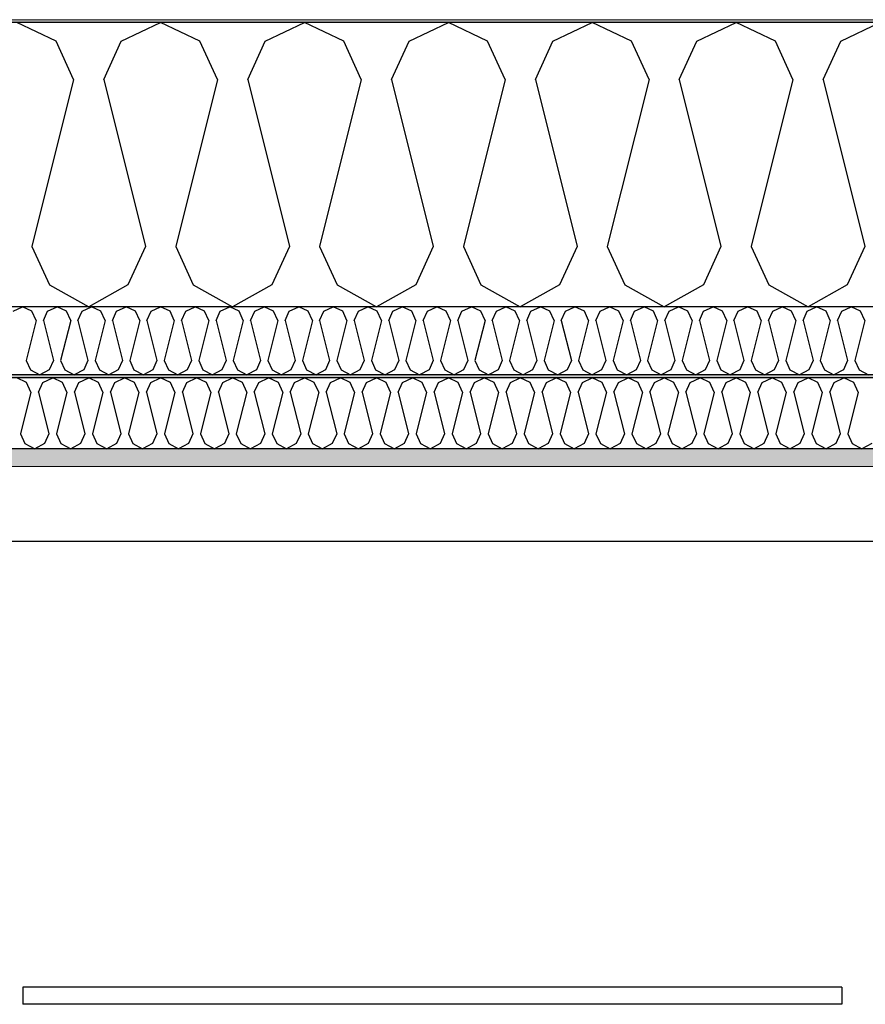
# Model space of a CAD drawing. Header units: millimetres. Extents: x -82116 to -58044, y -2070 to 12890.
# Tile 20 of 65: x -71753 to -71159, y 6214 to 6907. Entities that reach past the tile are written whole.
import ezdxf

# ---------------------------------------------------------------- set-up
doc = ezdxf.new("R2010")
doc.units = ezdxf.units.MM
doc.header["$LTSCALE"] = 0.5
doc.header["$MEASUREMENT"] = 0
doc.linetypes.add('PLINE', pattern=[0])
for name, color, linetype in [('223- Bjelker', 7, 'Continuous'), ('256- Faste himlinger og overflatebehandling (Skravur)(Nye konstruksjoner)', 7, 'Continuous'), ('256- Faste himlinger og overflatebehandling(Nye konstruksjoner)', 7, 'Continuous'), ('257- Systemhimlinger (Skravur)(Nye konstruksjoner)', 7, 'Continuous'), ('257- Systemhimlinger(Nye konstruksjoner)', 7, 'Continuous'), ('261- Primærkonstruksjon (tak)', 7, 'Continuous'), ('261- Primærkonstruksjon (tak) (Skravur)', 7, 'Continuous'), ('262- Taktekking (Skravur)(Nye konstruksjoner)', 7, 'Continuous')]:
    doc.layers.add(name, color=color, linetype=linetype)
doc.layers.add('236- Innvendig kledning og overflate(Nye konstruksjoner)', color=7, linetype='Continuous', lineweight=0)
doc.layers.add('262- Taktekking(Nye konstruksjoner)', color=7, linetype='Continuous', lineweight=0)
pattern_1 = [(0, (0, 0), (0, 43.30127), [0, -25]), (0, (12.5, 21.65), (0, 43.30127), [0, -25])]

# ---------------------------------------------------------------- blocks, each defined once
blk = doc.blocks.new('*X7')
at = {"layer": '261- Primærkonstruksjon (tak) (Skravur)', "linetype": 'PLINE'}
for p, q in [((-71727.88, 6891.98), (-71755.51, 6905.06)), ((-71681.95, 6891.98), (-71654.31, 6905.06)), ((-71626.67, 6891.98), (-71654.31, 6905.06)), ((-71580.74, 6891.98), (-71553.1, 6905.06)), ((-71525.46, 6891.98), (-71553.1, 6905.06)), ((-71479.53, 6891.98), (-71451.89, 6905.06)), ((-71424.26, 6891.98), (-71451.89, 6905.06)), ((-71378.33, 6891.98), (-71350.69, 6905.06)), ((-71323.05, 6891.98), (-71350.69, 6905.06)), ((-71277.12, 6891.98), (-71249.48, 6905.06)), ((-71221.84, 6891.98), (-71249.48, 6905.06)), ((-71175.91, 6891.98), (-71148.27, 6905.06)), ((-71715.54, 6864.88), (-71727.88, 6891.98)), ((-71694.28, 6864.88), (-71681.95, 6891.98)), ((-71614.34, 6864.88), (-71626.67, 6891.98)), ((-71593.07, 6864.88), (-71580.74, 6891.98)), ((-71513.13, 6864.88), (-71525.46, 6891.98)), ((-71491.87, 6864.88), (-71479.53, 6891.98)), ((-71411.92, 6864.88), (-71424.26, 6891.98)), ((-71390.66, 6864.88), (-71378.33, 6891.98)), ((-71310.72, 6864.88), (-71323.05, 6891.98)), ((-71289.45, 6864.88), (-71277.12, 6891.98)), ((-71209.51, 6864.88), (-71221.84, 6891.98)), ((-71188.25, 6864.88), (-71175.91, 6891.98)), ((-71715.54, 6864.88), (-71744.88, 6747.51)), ((-71694.28, 6864.88), (-71664.94, 6747.51)), ((-71614.34, 6864.88), (-71643.68, 6747.51)), ((-71593.07, 6864.88), (-71563.73, 6747.51)), ((-71513.13, 6864.88), (-71542.47, 6747.51)), ((-71491.87, 6864.88), (-71462.53, 6747.51)), ((-71411.92, 6864.88), (-71441.26, 6747.51)), ((-71390.66, 6864.88), (-71361.32, 6747.51)), ((-71310.72, 6864.88), (-71340.06, 6747.51)), ((-71289.45, 6864.88), (-71260.11, 6747.51)), ((-71209.51, 6864.88), (-71238.85, 6747.51)), ((-71188.25, 6864.88), (-71158.91, 6747.51)), ((-71744.88, 6747.51), (-71732.55, 6720.41)), ((-71664.94, 6747.51), (-71677.27, 6720.41)), ((-71643.68, 6747.51), (-71631.34, 6720.41)), ((-71563.73, 6747.51), (-71576.07, 6720.41)), ((-71542.47, 6747.51), (-71530.14, 6720.41)), ((-71462.53, 6747.51), (-71474.86, 6720.41)), ((-71441.26, 6747.51), (-71428.93, 6720.41)), ((-71361.32, 6747.51), (-71373.65, 6720.41)), ((-71340.06, 6747.51), (-71327.72, 6720.41)), ((-71260.11, 6747.51), (-71272.45, 6720.41)), ((-71238.85, 6747.51), (-71226.52, 6720.41)), ((-71158.91, 6747.51), (-71171.24, 6720.41)), ((-71732.55, 6720.41), (-71704.91, 6704.99)), ((-71677.27, 6720.41), (-71704.91, 6704.99)), ((-71631.34, 6720.41), (-71603.7, 6704.99)), ((-71576.07, 6720.41), (-71603.7, 6704.99)), ((-71530.14, 6720.41), (-71502.5, 6704.99)), ((-71474.86, 6720.41), (-71502.5, 6704.99)), ((-71428.93, 6720.41), (-71401.29, 6704.99)), ((-71373.65, 6720.41), (-71401.29, 6704.99)), ((-71327.72, 6720.41), (-71300.08, 6704.99)), ((-71272.45, 6720.41), (-71300.08, 6704.99)), ((-71226.52, 6720.41), (-71198.88, 6704.99)), ((-71171.24, 6720.41), (-71198.88, 6704.99))]:
    blk.add_line(p, q, dxfattribs=at)
blk = doc.blocks.new('*X9')
at = {"layer": '256- Faste himlinger og overflatebehandling (Skravur)(Nye konstruksjoner)', "linetype": 'PLINE'}
for p, q in [((-71758.1, 6701.85), (-71751.47, 6704.99)), ((-71744.83, 6701.85), (-71751.47, 6704.99)), ((-71733.81, 6701.85), (-71727.18, 6704.99)), ((-71720.54, 6701.85), (-71727.18, 6704.99)), ((-71709.52, 6701.85), (-71702.89, 6704.99)), ((-71696.25, 6701.85), (-71702.89, 6704.99)), ((-71685.23, 6701.85), (-71678.6, 6704.99)), ((-71671.96, 6701.85), (-71678.6, 6704.99)), ((-71660.94, 6701.85), (-71654.31, 6704.99)), ((-71647.67, 6701.85), (-71654.31, 6704.99)), ((-71636.65, 6701.85), (-71630.02, 6704.99)), ((-71623.39, 6701.85), (-71630.02, 6704.99)), ((-71612.36, 6701.85), (-71605.73, 6704.99)), ((-71599.1, 6701.85), (-71605.73, 6704.99)), ((-71588.07, 6701.85), (-71581.44, 6704.99)), ((-71574.81, 6701.85), (-71581.44, 6704.99)), ((-71563.78, 6701.85), (-71557.15, 6704.99)), ((-71550.52, 6701.85), (-71557.15, 6704.99)), ((-71539.49, 6701.85), (-71532.86, 6704.99)), ((-71526.23, 6701.85), (-71532.86, 6704.99)), ((-71515.2, 6701.85), (-71508.57, 6704.99)), ((-71501.94, 6701.85), (-71508.57, 6704.99)), ((-71490.91, 6701.85), (-71484.28, 6704.99)), ((-71477.65, 6701.85), (-71484.28, 6704.99)), ((-71466.62, 6701.85), (-71459.99, 6704.99)), ((-71453.36, 6701.85), (-71459.99, 6704.99)), ((-71442.33, 6701.85), (-71435.7, 6704.99)), ((-71429.07, 6701.85), (-71435.7, 6704.99)), ((-71418.05, 6701.85), (-71411.41, 6704.99)), ((-71404.78, 6701.85), (-71411.41, 6704.99)), ((-71393.76, 6701.85), (-71387.12, 6704.99)), ((-71380.49, 6701.85), (-71387.12, 6704.99)), ((-71369.47, 6701.85), (-71362.83, 6704.99)), ((-71356.2, 6701.85), (-71362.83, 6704.99)), ((-71345.18, 6701.85), (-71338.54, 6704.99)), ((-71331.91, 6701.85), (-71338.54, 6704.99)), ((-71320.89, 6701.85), (-71314.25, 6704.99)), ((-71307.62, 6701.85), (-71314.25, 6704.99)), ((-71296.6, 6701.85), (-71289.96, 6704.99)), ((-71283.33, 6701.85), (-71289.96, 6704.99)), ((-71272.31, 6701.85), (-71265.67, 6704.99)), ((-71259.04, 6701.85), (-71265.67, 6704.99)), ((-71248.02, 6701.85), (-71241.38, 6704.99)), ((-71234.75, 6701.85), (-71241.38, 6704.99)), ((-71223.73, 6701.85), (-71217.1, 6704.99)), ((-71210.46, 6701.85), (-71217.1, 6704.99)), ((-71199.44, 6701.85), (-71192.81, 6704.99)), ((-71186.17, 6701.85), (-71192.81, 6704.99)), ((-71175.15, 6701.85), (-71168.52, 6704.99)), ((-71161.88, 6701.85), (-71168.52, 6704.99)), ((-71741.87, 6695.34), (-71748.91, 6667.18)), ((-71741.87, 6695.34), (-71744.83, 6701.85)), ((-71736.77, 6695.34), (-71733.81, 6701.85)), ((-71736.77, 6695.34), (-71729.73, 6667.18)), ((-71717.58, 6695.34), (-71724.63, 6667.18)), ((-71717.58, 6695.34), (-71720.54, 6701.85)), ((-71712.48, 6695.34), (-71709.52, 6701.85)), ((-71712.48, 6695.34), (-71705.44, 6667.18)), ((-71693.29, 6695.34), (-71700.34, 6667.18)), ((-71693.29, 6695.34), (-71696.25, 6701.85)), ((-71688.19, 6695.34), (-71685.23, 6701.85)), ((-71688.19, 6695.34), (-71681.15, 6667.18)), ((-71669, 6695.34), (-71676.05, 6667.18)), ((-71669, 6695.34), (-71671.96, 6701.85)), ((-71663.9, 6695.34), (-71660.94, 6701.85)), ((-71663.9, 6695.34), (-71656.86, 6667.18)), ((-71644.71, 6695.34), (-71651.76, 6667.18)), ((-71644.71, 6695.34), (-71647.67, 6701.85)), ((-71639.61, 6695.34), (-71636.65, 6701.85)), ((-71639.61, 6695.34), (-71632.57, 6667.18)), ((-71620.43, 6695.34), (-71627.47, 6667.18)), ((-71620.43, 6695.34), (-71623.39, 6701.85)), ((-71615.32, 6695.34), (-71612.36, 6701.85)), ((-71615.32, 6695.34), (-71608.28, 6667.18)), ((-71596.14, 6695.34), (-71603.18, 6667.18)), ((-71596.14, 6695.34), (-71599.1, 6701.85)), ((-71591.03, 6695.34), (-71588.07, 6701.85)), ((-71591.03, 6695.34), (-71583.99, 6667.18)), ((-71571.85, 6695.34), (-71578.89, 6667.18)), ((-71571.85, 6695.34), (-71574.81, 6701.85)), ((-71566.74, 6695.34), (-71563.78, 6701.85)), ((-71566.74, 6695.34), (-71559.7, 6667.18)), ((-71547.56, 6695.34), (-71554.6, 6667.18)), ((-71547.56, 6695.34), (-71550.52, 6701.85)), ((-71542.45, 6695.34), (-71539.49, 6701.85)), ((-71542.45, 6695.34), (-71535.41, 6667.18)), ((-71523.27, 6695.34), (-71530.31, 6667.18)), ((-71523.27, 6695.34), (-71526.23, 6701.85)), ((-71518.16, 6695.34), (-71515.2, 6701.85)), ((-71518.16, 6695.34), (-71511.12, 6667.18)), ((-71498.98, 6695.34), (-71506.02, 6667.18)), ((-71498.98, 6695.34), (-71501.94, 6701.85)), ((-71493.87, 6695.34), (-71490.91, 6701.85)), ((-71493.87, 6695.34), (-71486.83, 6667.18)), ((-71474.69, 6695.34), (-71481.73, 6667.18)), ((-71474.69, 6695.34), (-71477.65, 6701.85)), ((-71469.58, 6695.34), (-71466.62, 6701.85)), ((-71469.58, 6695.34), (-71462.54, 6667.18)), ((-71450.4, 6695.34), (-71457.44, 6667.18)), ((-71450.4, 6695.34), (-71453.36, 6701.85)), ((-71445.29, 6695.34), (-71442.33, 6701.85)), ((-71445.29, 6695.34), (-71438.25, 6667.18)), ((-71426.11, 6695.34), (-71433.15, 6667.18)), ((-71426.11, 6695.34), (-71429.07, 6701.85)), ((-71421.01, 6695.34), (-71418.05, 6701.85)), ((-71421.01, 6695.34), (-71413.96, 6667.18)), ((-71401.82, 6695.34), (-71408.86, 6667.18)), ((-71401.82, 6695.34), (-71404.78, 6701.85)), ((-71396.72, 6695.34), (-71393.76, 6701.85)), ((-71396.72, 6695.34), (-71389.67, 6667.18)), ((-71377.53, 6695.34), (-71384.57, 6667.18)), ((-71377.53, 6695.34), (-71380.49, 6701.85)), ((-71372.43, 6695.34), (-71369.47, 6701.85)), ((-71372.43, 6695.34), (-71365.38, 6667.18)), ((-71353.24, 6695.34), (-71360.28, 6667.18)), ((-71353.24, 6695.34), (-71356.2, 6701.85)), ((-71348.14, 6695.34), (-71345.18, 6701.85)), ((-71348.14, 6695.34), (-71341.09, 6667.18)), ((-71328.95, 6695.34), (-71335.99, 6667.18)), ((-71328.95, 6695.34), (-71331.91, 6701.85)), ((-71323.85, 6695.34), (-71320.89, 6701.85)), ((-71323.85, 6695.34), (-71316.81, 6667.18)), ((-71304.66, 6695.34), (-71311.7, 6667.18)), ((-71304.66, 6695.34), (-71307.62, 6701.85)), ((-71299.56, 6695.34), (-71296.6, 6701.85)), ((-71299.56, 6695.34), (-71292.52, 6667.18)), ((-71280.37, 6695.34), (-71287.41, 6667.18)), ((-71280.37, 6695.34), (-71283.33, 6701.85)), ((-71275.27, 6695.34), (-71272.31, 6701.85)), ((-71275.27, 6695.34), (-71268.23, 6667.18)), ((-71256.08, 6695.34), (-71263.12, 6667.18)), ((-71256.08, 6695.34), (-71259.04, 6701.85)), ((-71250.98, 6695.34), (-71248.02, 6701.85)), ((-71250.98, 6695.34), (-71243.94, 6667.18)), ((-71231.79, 6695.34), (-71238.83, 6667.18)), ((-71231.79, 6695.34), (-71234.75, 6701.85)), ((-71226.69, 6695.34), (-71223.73, 6701.85)), ((-71226.69, 6695.34), (-71219.65, 6667.18)), ((-71207.5, 6695.34), (-71214.54, 6667.18)), ((-71207.5, 6695.34), (-71210.46, 6701.85)), ((-71202.4, 6695.34), (-71199.44, 6701.85)), ((-71202.4, 6695.34), (-71195.36, 6667.18)), ((-71183.21, 6695.34), (-71190.25, 6667.18)), ((-71183.21, 6695.34), (-71186.17, 6701.85)), ((-71178.11, 6695.34), (-71175.15, 6701.85)), ((-71178.11, 6695.34), (-71171.07, 6667.18)), ((-71158.92, 6695.34), (-71165.96, 6667.18)), ((-71158.92, 6695.34), (-71161.88, 6701.85)), ((-71748.91, 6667.18), (-71745.95, 6660.67)), ((-71745.95, 6660.67), (-71739.32, 6656.97)), ((-71732.69, 6660.67), (-71739.32, 6656.97)), ((-71729.73, 6667.18), (-71732.69, 6660.67)), ((-71724.63, 6667.18), (-71721.67, 6660.67)), ((-71721.67, 6660.67), (-71715.03, 6656.97)), ((-71708.4, 6660.67), (-71715.03, 6656.97)), ((-71705.44, 6667.18), (-71708.4, 6660.67)), ((-71700.34, 6667.18), (-71697.38, 6660.67)), ((-71697.38, 6660.67), (-71690.74, 6656.97)), ((-71684.11, 6660.67), (-71690.74, 6656.97)), ((-71681.15, 6667.18), (-71684.11, 6660.67)), ((-71676.05, 6667.18), (-71673.09, 6660.67)), ((-71673.09, 6660.67), (-71666.45, 6656.97)), ((-71659.82, 6660.67), (-71666.45, 6656.97)), ((-71656.86, 6667.18), (-71659.82, 6660.67)), ((-71651.76, 6667.18), (-71648.8, 6660.67)), ((-71648.8, 6660.67), (-71642.16, 6656.97)), ((-71635.53, 6660.67), (-71642.16, 6656.97)), ((-71632.57, 6667.18), (-71635.53, 6660.67)), ((-71627.47, 6667.18), (-71624.51, 6660.67)), ((-71624.51, 6660.67), (-71617.87, 6656.97)), ((-71611.24, 6660.67), (-71617.87, 6656.97)), ((-71608.28, 6667.18), (-71611.24, 6660.67)), ((-71603.18, 6667.18), (-71600.22, 6660.67)), ((-71600.22, 6660.67), (-71593.58, 6656.97)), ((-71586.95, 6660.67), (-71593.58, 6656.97)), ((-71583.99, 6667.18), (-71586.95, 6660.67)), ((-71578.89, 6667.18), (-71575.93, 6660.67)), ((-71575.93, 6660.67), (-71569.29, 6656.97)), ((-71562.66, 6660.67), (-71569.29, 6656.97)), ((-71559.7, 6667.18), (-71562.66, 6660.67)), ((-71554.6, 6667.18), (-71551.64, 6660.67)), ((-71551.64, 6660.67), (-71545, 6656.97)), ((-71538.37, 6660.67), (-71545, 6656.97)), ((-71535.41, 6667.18), (-71538.37, 6660.67)), ((-71530.31, 6667.18), (-71527.35, 6660.67)), ((-71527.35, 6660.67), (-71520.72, 6656.97)), ((-71514.08, 6660.67), (-71520.72, 6656.97)), ((-71511.12, 6667.18), (-71514.08, 6660.67)), ((-71506.02, 6667.18), (-71503.06, 6660.67)), ((-71503.06, 6660.67), (-71496.43, 6656.97)), ((-71489.79, 6660.67), (-71496.43, 6656.97)), ((-71486.83, 6667.18), (-71489.79, 6660.67)), ((-71481.73, 6667.18), (-71478.77, 6660.67)), ((-71478.77, 6660.67), (-71472.14, 6656.97)), ((-71465.5, 6660.67), (-71472.14, 6656.97)), ((-71462.54, 6667.18), (-71465.5, 6660.67)), ((-71457.44, 6667.18), (-71454.48, 6660.67)), ((-71454.48, 6660.67), (-71447.85, 6656.97)), ((-71441.21, 6660.67), (-71447.85, 6656.97)), ((-71438.25, 6667.18), (-71441.21, 6660.67)), ((-71433.15, 6667.18), (-71430.19, 6660.67)), ((-71430.19, 6660.67), (-71423.56, 6656.97)), ((-71416.92, 6660.67), (-71423.56, 6656.97)), ((-71413.96, 6667.18), (-71416.92, 6660.67)), ((-71408.86, 6667.18), (-71405.9, 6660.67)), ((-71405.9, 6660.67), (-71399.27, 6656.97)), ((-71392.63, 6660.67), (-71399.27, 6656.97)), ((-71389.67, 6667.18), (-71392.63, 6660.67)), ((-71384.57, 6667.18), (-71381.61, 6660.67)), ((-71381.61, 6660.67), (-71374.98, 6656.97)), ((-71368.34, 6660.67), (-71374.98, 6656.97)), ((-71365.38, 6667.18), (-71368.34, 6660.67)), ((-71360.28, 6667.18), (-71357.32, 6660.67)), ((-71357.32, 6660.67), (-71350.69, 6656.97)), ((-71344.05, 6660.67), (-71350.69, 6656.97)), ((-71341.09, 6667.18), (-71344.05, 6660.67)), ((-71335.99, 6667.18), (-71333.03, 6660.67)), ((-71333.03, 6660.67), (-71326.4, 6656.97)), ((-71319.77, 6660.67), (-71326.4, 6656.97)), ((-71316.81, 6667.18), (-71319.77, 6660.67)), ((-71311.7, 6667.18), (-71308.74, 6660.67)), ((-71308.74, 6660.67), (-71302.11, 6656.97)), ((-71295.48, 6660.67), (-71302.11, 6656.97)), ((-71292.52, 6667.18), (-71295.48, 6660.67)), ((-71287.41, 6667.18), (-71284.45, 6660.67)), ((-71284.45, 6660.67), (-71277.82, 6656.97)), ((-71271.19, 6660.67), (-71277.82, 6656.97)), ((-71268.23, 6667.18), (-71271.19, 6660.67)), ((-71263.12, 6667.18), (-71260.16, 6660.67)), ((-71260.16, 6660.67), (-71253.53, 6656.97)), ((-71246.9, 6660.67), (-71253.53, 6656.97)), ((-71243.94, 6667.18), (-71246.9, 6660.67)), ((-71238.83, 6667.18), (-71235.87, 6660.67)), ((-71235.87, 6660.67), (-71229.24, 6656.97)), ((-71222.61, 6660.67), (-71229.24, 6656.97)), ((-71219.65, 6667.18), (-71222.61, 6660.67)), ((-71214.54, 6667.18), (-71211.58, 6660.67)), ((-71211.58, 6660.67), (-71204.95, 6656.97)), ((-71198.32, 6660.67), (-71204.95, 6656.97)), ((-71195.36, 6667.18), (-71198.32, 6660.67)), ((-71190.25, 6667.18), (-71187.29, 6660.67)), ((-71187.29, 6660.67), (-71180.66, 6656.97)), ((-71174.03, 6660.67), (-71180.66, 6656.97)), ((-71171.07, 6667.18), (-71174.03, 6660.67)), ((-71165.96, 6667.18), (-71163, 6660.67)), ((-71163, 6660.67), (-71156.37, 6656.97))]:
    blk.add_line(p, q, dxfattribs=at)
blk = doc.blocks.new('*X10')
at = {"layer": '256- Faste himlinger og overflatebehandling (Skravur)(Nye konstruksjoner)', "linetype": 'PLINE'}
for p, q in [((-71748.6, 6651.7), (-71755.51, 6654.97)), ((-71737.12, 6651.7), (-71730.21, 6654.97)), ((-71723.3, 6651.7), (-71730.21, 6654.97)), ((-71711.82, 6651.7), (-71704.91, 6654.97)), ((-71698, 6651.7), (-71704.91, 6654.97)), ((-71686.52, 6651.7), (-71679.61, 6654.97)), ((-71672.7, 6651.7), (-71679.61, 6654.97)), ((-71661.22, 6651.7), (-71654.31, 6654.97)), ((-71647.4, 6651.7), (-71654.31, 6654.97)), ((-71635.92, 6651.7), (-71629.01, 6654.97)), ((-71622.1, 6651.7), (-71629.01, 6654.97)), ((-71610.61, 6651.7), (-71603.7, 6654.97)), ((-71596.79, 6651.7), (-71603.7, 6654.97)), ((-71585.31, 6651.7), (-71578.4, 6654.97)), ((-71571.49, 6651.7), (-71578.4, 6654.97)), ((-71560.01, 6651.7), (-71553.1, 6654.97)), ((-71546.19, 6651.7), (-71553.1, 6654.97)), ((-71534.71, 6651.7), (-71527.8, 6654.97)), ((-71520.89, 6651.7), (-71527.8, 6654.97)), ((-71509.41, 6651.7), (-71502.5, 6654.97)), ((-71495.59, 6651.7), (-71502.5, 6654.97)), ((-71484.11, 6651.7), (-71477.2, 6654.97)), ((-71470.29, 6651.7), (-71477.2, 6654.97)), ((-71458.8, 6651.7), (-71451.89, 6654.97)), ((-71444.98, 6651.7), (-71451.89, 6654.97)), ((-71433.5, 6651.7), (-71426.59, 6654.97)), ((-71419.68, 6651.7), (-71426.59, 6654.97)), ((-71408.2, 6651.7), (-71401.29, 6654.97)), ((-71394.38, 6651.7), (-71401.29, 6654.97)), ((-71382.9, 6651.7), (-71375.99, 6654.97)), ((-71369.08, 6651.7), (-71375.99, 6654.97)), ((-71357.6, 6651.7), (-71350.69, 6654.97)), ((-71343.78, 6651.7), (-71350.69, 6654.97)), ((-71332.3, 6651.7), (-71325.39, 6654.97)), ((-71318.48, 6651.7), (-71325.39, 6654.97)), ((-71306.99, 6651.7), (-71300.08, 6654.97)), ((-71293.17, 6651.7), (-71300.08, 6654.97)), ((-71281.69, 6651.7), (-71274.78, 6654.97)), ((-71267.87, 6651.7), (-71274.78, 6654.97)), ((-71256.39, 6651.7), (-71249.48, 6654.97)), ((-71242.57, 6651.7), (-71249.48, 6654.97)), ((-71231.09, 6651.7), (-71224.18, 6654.97)), ((-71217.27, 6651.7), (-71224.18, 6654.97)), ((-71205.79, 6651.7), (-71198.88, 6654.97)), ((-71191.97, 6651.7), (-71198.88, 6654.97)), ((-71180.49, 6651.7), (-71173.58, 6654.97)), ((-71166.67, 6651.7), (-71173.58, 6654.97)), ((-71745.52, 6644.93), (-71748.6, 6651.7)), ((-71740.21, 6644.93), (-71737.12, 6651.7)), ((-71720.22, 6644.93), (-71723.3, 6651.7)), ((-71714.9, 6644.93), (-71711.82, 6651.7)), ((-71694.92, 6644.93), (-71698, 6651.7)), ((-71689.6, 6644.93), (-71686.52, 6651.7)), ((-71669.62, 6644.93), (-71672.7, 6651.7)), ((-71664.3, 6644.93), (-71661.22, 6651.7)), ((-71644.31, 6644.93), (-71647.4, 6651.7)), ((-71639, 6644.93), (-71635.92, 6651.7)), ((-71619.01, 6644.93), (-71622.1, 6651.7)), ((-71613.7, 6644.93), (-71610.61, 6651.7)), ((-71593.71, 6644.93), (-71596.79, 6651.7)), ((-71588.4, 6644.93), (-71585.31, 6651.7)), ((-71568.41, 6644.93), (-71571.49, 6651.7)), ((-71563.09, 6644.93), (-71560.01, 6651.7)), ((-71543.11, 6644.93), (-71546.19, 6651.7)), ((-71537.79, 6644.93), (-71534.71, 6651.7)), ((-71517.81, 6644.93), (-71520.89, 6651.7)), ((-71512.49, 6644.93), (-71509.41, 6651.7)), ((-71492.5, 6644.93), (-71495.59, 6651.7)), ((-71487.19, 6644.93), (-71484.11, 6651.7)), ((-71467.2, 6644.93), (-71470.29, 6651.7)), ((-71461.89, 6644.93), (-71458.8, 6651.7)), ((-71441.9, 6644.93), (-71444.98, 6651.7)), ((-71436.59, 6644.93), (-71433.5, 6651.7)), ((-71416.6, 6644.93), (-71419.68, 6651.7)), ((-71411.28, 6644.93), (-71408.2, 6651.7)), ((-71391.3, 6644.93), (-71394.38, 6651.7)), ((-71385.98, 6644.93), (-71382.9, 6651.7)), ((-71366, 6644.93), (-71369.08, 6651.7)), ((-71360.68, 6644.93), (-71357.6, 6651.7)), ((-71340.69, 6644.93), (-71343.78, 6651.7)), ((-71335.38, 6644.93), (-71332.3, 6651.7)), ((-71315.39, 6644.93), (-71318.48, 6651.7)), ((-71310.08, 6644.93), (-71306.99, 6651.7)), ((-71290.09, 6644.93), (-71293.17, 6651.7)), ((-71284.78, 6644.93), (-71281.69, 6651.7)), ((-71264.79, 6644.93), (-71267.87, 6651.7)), ((-71259.47, 6644.93), (-71256.39, 6651.7)), ((-71239.49, 6644.93), (-71242.57, 6651.7)), ((-71234.17, 6644.93), (-71231.09, 6651.7)), ((-71214.19, 6644.93), (-71217.27, 6651.7)), ((-71208.87, 6644.93), (-71205.79, 6651.7)), ((-71188.88, 6644.93), (-71191.97, 6651.7)), ((-71183.57, 6644.93), (-71180.49, 6651.7)), ((-71163.58, 6644.93), (-71166.67, 6651.7)), ((-71745.52, 6644.93), (-71752.86, 6615.59)), ((-71740.21, 6644.93), (-71732.87, 6615.59)), ((-71720.22, 6644.93), (-71727.55, 6615.59)), ((-71714.9, 6644.93), (-71707.57, 6615.59)), ((-71694.92, 6644.93), (-71702.25, 6615.59)), ((-71689.6, 6644.93), (-71682.27, 6615.59)), ((-71669.62, 6644.93), (-71676.95, 6615.59)), ((-71664.3, 6644.93), (-71656.97, 6615.59)), ((-71644.31, 6644.93), (-71651.65, 6615.59)), ((-71639, 6644.93), (-71631.66, 6615.59)), ((-71619.01, 6644.93), (-71626.35, 6615.59)), ((-71613.7, 6644.93), (-71606.36, 6615.59)), ((-71593.71, 6644.93), (-71601.05, 6615.59)), ((-71588.4, 6644.93), (-71581.06, 6615.59)), ((-71568.41, 6644.93), (-71575.74, 6615.59)), ((-71563.09, 6644.93), (-71555.76, 6615.59)), ((-71543.11, 6644.93), (-71550.44, 6615.59)), ((-71537.79, 6644.93), (-71530.46, 6615.59)), ((-71517.81, 6644.93), (-71525.14, 6615.59)), ((-71512.49, 6644.93), (-71505.16, 6615.59)), ((-71492.5, 6644.93), (-71499.84, 6615.59)), ((-71487.19, 6644.93), (-71479.85, 6615.59)), ((-71467.2, 6644.93), (-71474.54, 6615.59)), ((-71461.89, 6644.93), (-71454.55, 6615.59)), ((-71441.9, 6644.93), (-71449.24, 6615.59)), ((-71436.59, 6644.93), (-71429.25, 6615.59)), ((-71416.6, 6644.93), (-71423.93, 6615.59)), ((-71411.28, 6644.93), (-71403.95, 6615.59)), ((-71391.3, 6644.93), (-71398.63, 6615.59)), ((-71385.98, 6644.93), (-71378.65, 6615.59)), ((-71366, 6644.93), (-71373.33, 6615.59)), ((-71360.68, 6644.93), (-71353.35, 6615.59)), ((-71340.69, 6644.93), (-71348.03, 6615.59)), ((-71335.38, 6644.93), (-71328.04, 6615.59)), ((-71315.39, 6644.93), (-71322.73, 6615.59)), ((-71310.08, 6644.93), (-71302.74, 6615.59)), ((-71290.09, 6644.93), (-71297.43, 6615.59)), ((-71284.78, 6644.93), (-71277.44, 6615.59)), ((-71264.79, 6644.93), (-71272.13, 6615.59)), ((-71259.47, 6644.93), (-71252.14, 6615.59)), ((-71239.49, 6644.93), (-71246.82, 6615.59)), ((-71234.17, 6644.93), (-71226.84, 6615.59)), ((-71214.19, 6644.93), (-71221.52, 6615.59)), ((-71208.87, 6644.93), (-71201.54, 6615.59)), ((-71188.88, 6644.93), (-71196.22, 6615.59)), ((-71183.57, 6644.93), (-71176.23, 6615.59)), ((-71163.58, 6644.93), (-71170.92, 6615.59)), ((-71752.86, 6615.59), (-71749.77, 6608.81)), ((-71732.87, 6615.59), (-71735.95, 6608.81)), ((-71727.55, 6615.59), (-71724.47, 6608.81)), ((-71707.57, 6615.59), (-71710.65, 6608.81)), ((-71702.25, 6615.59), (-71699.17, 6608.81)), ((-71682.27, 6615.59), (-71685.35, 6608.81)), ((-71676.95, 6615.59), (-71673.87, 6608.81)), ((-71656.97, 6615.59), (-71660.05, 6608.81)), ((-71651.65, 6615.59), (-71648.57, 6608.81)), ((-71631.66, 6615.59), (-71634.75, 6608.81)), ((-71626.35, 6615.59), (-71623.26, 6608.81)), ((-71606.36, 6615.59), (-71609.45, 6608.81)), ((-71601.05, 6615.59), (-71597.96, 6608.81)), ((-71581.06, 6615.59), (-71584.14, 6608.81)), ((-71575.74, 6615.59), (-71572.66, 6608.81)), ((-71555.76, 6615.59), (-71558.84, 6608.81)), ((-71550.44, 6615.59), (-71547.36, 6608.81)), ((-71530.46, 6615.59), (-71533.54, 6608.81)), ((-71525.14, 6615.59), (-71522.06, 6608.81)), ((-71505.16, 6615.59), (-71508.24, 6608.81)), ((-71499.84, 6615.59), (-71496.76, 6608.81)), ((-71479.85, 6615.59), (-71482.94, 6608.81)), ((-71474.54, 6615.59), (-71471.45, 6608.81)), ((-71454.55, 6615.59), (-71457.64, 6608.81)), ((-71449.24, 6615.59), (-71446.15, 6608.81)), ((-71429.25, 6615.59), (-71432.33, 6608.81)), ((-71423.93, 6615.59), (-71420.85, 6608.81)), ((-71403.95, 6615.59), (-71407.03, 6608.81)), ((-71398.63, 6615.59), (-71395.55, 6608.81)), ((-71378.65, 6615.59), (-71381.73, 6608.81)), ((-71373.33, 6615.59), (-71370.25, 6608.81)), ((-71353.35, 6615.59), (-71356.43, 6608.81)), ((-71348.03, 6615.59), (-71344.95, 6608.81)), ((-71328.04, 6615.59), (-71331.13, 6608.81)), ((-71322.73, 6615.59), (-71319.65, 6608.81)), ((-71302.74, 6615.59), (-71305.83, 6608.81)), ((-71297.43, 6615.59), (-71294.34, 6608.81)), ((-71277.44, 6615.59), (-71280.52, 6608.81)), ((-71272.13, 6615.59), (-71269.04, 6608.81)), ((-71252.14, 6615.59), (-71255.22, 6608.81)), ((-71246.82, 6615.59), (-71243.74, 6608.81)), ((-71226.84, 6615.59), (-71229.92, 6608.81)), ((-71221.52, 6615.59), (-71218.44, 6608.81)), ((-71201.54, 6615.59), (-71204.62, 6608.81)), ((-71196.22, 6615.59), (-71193.14, 6608.81)), ((-71176.23, 6615.59), (-71179.32, 6608.81)), ((-71170.92, 6615.59), (-71167.84, 6608.81)), ((-71749.77, 6608.81), (-71742.86, 6604.95)), ((-71735.95, 6608.81), (-71742.86, 6604.95)), ((-71724.47, 6608.81), (-71717.56, 6604.95)), ((-71710.65, 6608.81), (-71717.56, 6604.95)), ((-71699.17, 6608.81), (-71692.26, 6604.95)), ((-71685.35, 6608.81), (-71692.26, 6604.95)), ((-71673.87, 6608.81), (-71666.96, 6604.95)), ((-71660.05, 6608.81), (-71666.96, 6604.95)), ((-71648.57, 6608.81), (-71641.66, 6604.95)), ((-71634.75, 6608.81), (-71641.66, 6604.95)), ((-71623.26, 6608.81), (-71616.36, 6604.95)), ((-71609.45, 6608.81), (-71616.36, 6604.95)), ((-71597.96, 6608.81), (-71591.05, 6604.95)), ((-71584.14, 6608.81), (-71591.05, 6604.95)), ((-71572.66, 6608.81), (-71565.75, 6604.95)), ((-71558.84, 6608.81), (-71565.75, 6604.95)), ((-71547.36, 6608.81), (-71540.45, 6604.95)), ((-71533.54, 6608.81), (-71540.45, 6604.95)), ((-71522.06, 6608.81), (-71515.15, 6604.95)), ((-71508.24, 6608.81), (-71515.15, 6604.95)), ((-71496.76, 6608.81), (-71489.85, 6604.95)), ((-71482.94, 6608.81), (-71489.85, 6604.95)), ((-71471.45, 6608.81), (-71464.55, 6604.95)), ((-71457.64, 6608.81), (-71464.55, 6604.95)), ((-71446.15, 6608.81), (-71439.24, 6604.95)), ((-71432.33, 6608.81), (-71439.24, 6604.95)), ((-71420.85, 6608.81), (-71413.94, 6604.95)), ((-71407.03, 6608.81), (-71413.94, 6604.95)), ((-71395.55, 6608.81), (-71388.64, 6604.95)), ((-71381.73, 6608.81), (-71388.64, 6604.95)), ((-71370.25, 6608.81), (-71363.34, 6604.95)), ((-71356.43, 6608.81), (-71363.34, 6604.95)), ((-71344.95, 6608.81), (-71338.04, 6604.95)), ((-71331.13, 6608.81), (-71338.04, 6604.95)), ((-71319.65, 6608.81), (-71312.74, 6604.95)), ((-71305.83, 6608.81), (-71312.74, 6604.95)), ((-71294.34, 6608.81), (-71287.43, 6604.95)), ((-71280.52, 6608.81), (-71287.43, 6604.95)), ((-71269.04, 6608.81), (-71262.13, 6604.95)), ((-71255.22, 6608.81), (-71262.13, 6604.95)), ((-71243.74, 6608.81), (-71236.83, 6604.95)), ((-71229.92, 6608.81), (-71236.83, 6604.95)), ((-71218.44, 6608.81), (-71211.53, 6604.95)), ((-71204.62, 6608.81), (-71211.53, 6604.95)), ((-71193.14, 6608.81), (-71186.23, 6604.95)), ((-71179.32, 6608.81), (-71186.23, 6604.95)), ((-71167.84, 6608.81), (-71160.93, 6604.95)), ((-71154.02, 6608.81), (-71160.93, 6604.95))]:
    blk.add_line(p, q, dxfattribs=at)

msp = doc.modelspace()

# ---------------------------------------------------------------- hatches: boundary and pattern name
at = {"layer": '256- Faste himlinger og overflatebehandling (Skravur)(Nye konstruksjoner)', "linetype": 'Continuous'}
msp.add_hatch(color=256, dxfattribs=at).paths.add_polyline_path([(-73808.31, 6654.97), (-65223.16, 6654.97), (-65223.16, 6656.97), (-73808.31, 6656.97)])
h = msp.add_hatch(dxfattribs=at)
h.set_pattern_fill('Gips', color=256, style=0, pattern_type=2)
h.set_pattern_definition([(0, (0, 0), (0, 86.60254), [0, -50]), (0, (25, 43.3), (0, 86.60254), [0, -50])])
h.paths.add_polyline_path([(-73808.31, 6592.45), (-65223.16, 6592.45), (-65223.16, 6604.95), (-73808.31, 6604.95)])
at = {"layer": '257- Systemhimlinger (Skravur)(Nye konstruksjoner)', "linetype": 'Continuous'}
h = msp.add_hatch(dxfattribs=at)
h.set_pattern_fill('Prikker_tett', color=256, style=0, pattern_type=2)
h.set_pattern_definition(pattern_1)
h.paths.add_polyline_path([(-71751.16, 6214), (-71175.16, 6214), (-71175.16, 6226), (-71751.16, 6226)])
at = {"layer": '262- Taktekking (Skravur)(Nye konstruksjoner)', "linetype": 'Continuous'}
h = msp.add_hatch(dxfattribs=at)
h.set_pattern_fill('Prikker_tett', color=256, style=0, pattern_type=2)
h.set_pattern_definition(pattern_1)
h.paths.add_polyline_path([(-77473.16, 6905.06), (-68788.16, 6905.06), (-68788.16, 6907.06), (-77473.16, 6907.06)])

# ---------------------------------------------------------------- linework, layer by layer
at = {"layer": '223- Bjelker', "linetype": 'PLINE'}
msp.add_line((-73808.31, 6540), (-65223.16, 6540), dxfattribs=at)
at = {"layer": '236- Innvendig kledning og overflate(Nye konstruksjoner)', "linetype": 'PLINE'}
msp.add_line((-65223.16, 6592.45), (-73808.31, 6592.45), dxfattribs=at)
at = {"layer": '256- Faste himlinger og overflatebehandling(Nye konstruksjoner)', "linetype": 'PLINE'}
for p, q in [((-65223.16, 6656.97), (-73808.31, 6656.97)), ((-65223.16, 6654.97), (-73808.31, 6654.97)), ((-65223.16, 6604.95), (-73808.31, 6604.95))]:
    msp.add_line(p, q, dxfattribs=at)
at = {"layer": '257- Systemhimlinger(Nye konstruksjoner)', "linetype": 'PLINE'}
for p, q in [((-71751.16, 6226), (-71751.16, 6214)), ((-71175.16, 6226), (-71751.16, 6226)), ((-71175.16, 6226), (-71175.16, 6214)), ((-71175.16, 6214), (-71751.16, 6214))]:
    msp.add_line(p, q, dxfattribs=at)
at = {"layer": '261- Primærkonstruksjon (tak)', "linetype": 'PLINE'}
msp.add_line((-68788.16, 6905.06), (-76398.16, 6905.06), dxfattribs=at)
at = {"layer": '261- Primærkonstruksjon (tak)', "linetype": 'PLINE', "flags": 128}
msp.add_lwpolyline([(-64619.9, 6704.99), (-65073.16, 6704.99), (-65085.66, 6704.99), (-65098.16, 6704.99), (-65198.16, 6704.99), (-65210.66, 6704.99), (-65223.16, 6704.99), (-73808.31, 6704.99), (-73820.88, 6704.99), (-73833.45, 6704.99), (-73934, 6704.99), (-73984.28, 6704.99), (-74084.83, 6704.99), (-74097.4, 6704.99), (-74109.97, 6704.99), (-76223.16, 6704.99)], dxfattribs=at)
at = {"layer": '262- Taktekking(Nye konstruksjoner)', "linetype": 'PLINE'}
msp.add_line((-68788.16, 6907.06), (-77473.16, 6907.06), dxfattribs=at)

# ---------------------------------------------------------------- block references
at = {"layer": '256- Faste himlinger og overflatebehandling(Nye konstruksjoner)'}
for name in ['*X9', '*X10']:
    msp.add_blockref(name, (0, 0), dxfattribs=at)
at = {"layer": '261- Primærkonstruksjon (tak)'}
msp.add_blockref('*X7', (0, 0), dxfattribs=at)

doc.saveas('drawing.dxf')
